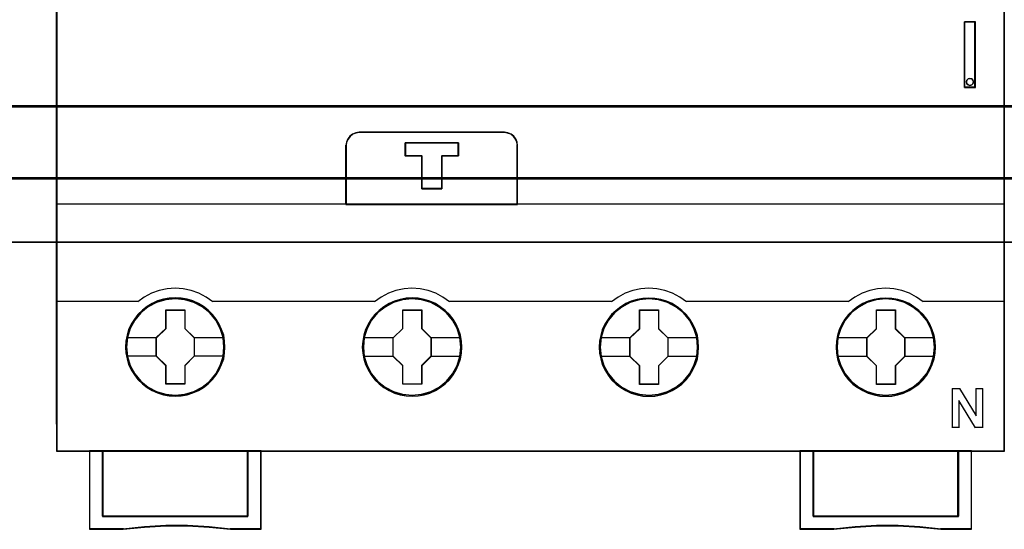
# Model space of a CAD drawing. Header units: millimetres. Extents: x 18084 to 47233, y 38174 to 56392.
# Tile 158 of 253: x 25184 to 25259, y 50907 to 50946. Entities that reach past the tile are written whole.
import ezdxf

# ---------------------------------------------------------------- set-up
doc = ezdxf.new("R2010")
doc.units = ezdxf.units.MM
doc.header["$LTSCALE"] = 100
for name, color, linetype in [('30', 7, 'Continuous'), ('45', 7, 'Continuous'), ('50', 7, 'Continuous')]:
    doc.layers.add(name, color=color, linetype=linetype)

msp = doc.modelspace()

# ---------------------------------------------------------------- linework, layer by layer
for p, q in [((25186.876, 50994.863), (25186.876, 50914.863)), ((25186.876, 50914.863), (25186.876, 50994.863))]:
    msp.add_line(p, q)
at = {"layer": '30', "color": 139}
for points in [[(25163.131, 50939.065), (25598.441, 50939.065), (25163.131, 50939.065)], [(25163.131, 50933.581), (25598.441, 50933.581), (25163.131, 50933.581)]]:
    msp.add_lwpolyline(points, close=True, dxfattribs=at)
at = {"layer": '30', "color": 7}
msp.add_lwpolyline([(25598.441, 50939.065), (25163.131, 50939.065), (25163.131, 50938.879), (25163.131, 50936.676), (25163.131, 50933.512), (25163.315, 50933.512), (25598.257, 50933.512), (25598.441, 50933.512), (25598.441, 50936.676), (25598.441, 50938.879), (25598.441, 50939.065)], close=True, dxfattribs=at)
msp.add_lwpolyline([(25598.441, 50939.065), (25163.131, 50939.065), (25163.131, 50938.879), (25163.131, 50936.676), (25163.131, 50933.512), (25163.315, 50933.512), (25598.257, 50933.512), (25598.441, 50933.512), (25598.441, 50936.676), (25598.441, 50938.879), (25598.441, 50939.065)], close=True, dxfattribs=at)
msp.add_lwpolyline([(25598.441, 50939.065), (25163.131, 50939.065), (25163.131, 50938.879), (25163.131, 50936.676), (25163.131, 50933.512), (25163.315, 50933.512), (25598.257, 50933.512), (25598.441, 50933.512), (25598.441, 50936.676), (25598.441, 50938.879), (25598.441, 50939.065)], close=True, dxfattribs=at)
at = {"layer": '30', "color": 59}
for points in [[(25598.441, 50939.065), (25163.131, 50939.065), (25163.131, 50938.879), (25163.131, 50936.676), (25163.131, 50933.512), (25163.315, 50933.512), (25598.257, 50933.512), (25598.441, 50933.512), (25598.441, 50936.676), (25598.441, 50938.879), (25598.441, 50939.065)], [(25598.406, 50939.031), (25163.163, 50939.031), (25163.163, 50938.847), (25163.163, 50936.671), (25163.163, 50933.546), (25163.347, 50933.546), (25598.222, 50933.546), (25598.406, 50933.546), (25598.406, 50936.671), (25598.406, 50938.847), (25598.406, 50939.031)]]:
    msp.add_lwpolyline(points, close=True, dxfattribs=at)
at = {"layer": '30', "color": 7}
msp.add_lwpolyline([(25163.131, 50938.996), (25598.441, 50938.996)], dxfattribs=at)
msp.add_lwpolyline([(25163.131, 50938.996), (25598.441, 50938.996)], dxfattribs=at)
msp.add_lwpolyline([(25163.131, 50938.996), (25598.441, 50938.996)], dxfattribs=at)
at = {"layer": '30', "color": 59}
msp.add_lwpolyline([(25163.131, 50938.996), (25598.441, 50938.996)], dxfattribs=at)
at = {"layer": '45', "color": 7}
for points in [[(25258.952, 50994.863), (25186.876, 50994.863), (25186.876, 50912.795), (25258.952, 50912.795), (25258.952, 50994.863)], [(25255.911, 50940.466), (25256.753, 50940.466), (25256.753, 50945.452), (25255.911, 50945.452), (25255.911, 50940.466)], [(25256.092, 50941.013), (25256.183, 50941.115), (25256.329, 50941.151), (25256.463, 50941.115), (25256.56, 50941.013), (25256.597, 50940.881), (25256.56, 50940.742), (25256.463, 50940.652), (25256.329, 50940.61), (25256.183, 50940.652), (25256.092, 50940.742), (25256.055, 50940.881), (25256.092, 50941.013)], [(25208.88, 50931.568), (25221.935, 50931.568), (25221.935, 50936.059), (25221.907, 50936.309), (25221.801, 50936.558), (25221.644, 50936.752), (25221.438, 50936.919), (25221.197, 50937.013), (25220.935, 50937.052), (25209.886, 50937.052), (25209.623, 50937.013), (25209.383, 50936.919), (25209.176, 50936.752), (25209.019, 50936.558), (25208.913, 50936.309), (25208.88, 50936.059), (25208.88, 50931.568)], [(25208.902, 50931.59), (25221.913, 50931.59), (25221.913, 50936.047), (25221.885, 50936.295), (25221.779, 50936.542), (25221.623, 50936.735), (25221.417, 50936.9), (25221.177, 50936.993), (25220.916, 50937.032), (25209.904, 50937.032), (25209.643, 50936.993), (25209.403, 50936.9), (25209.197, 50936.735), (25209.041, 50936.542), (25208.935, 50936.295), (25208.902, 50936.047), (25208.902, 50931.59)], [(25216.174, 50935.262), (25216.174, 50932.749), (25214.647, 50932.749), (25214.647, 50935.262), (25213.379, 50935.262), (25213.379, 50936.26), (25217.436, 50936.26), (25217.436, 50935.262), (25216.174, 50935.262)], [(25214.647, 50935.262), (25214.647, 50932.749), (25216.174, 50932.749), (25216.174, 50935.262), (25217.436, 50935.262), (25217.436, 50936.26), (25213.379, 50936.26), (25213.379, 50935.262), (25214.647, 50935.262)], [(25214.655, 50935.253), (25214.655, 50932.771), (25216.165, 50932.771), (25216.165, 50935.253), (25217.413, 50935.253), (25217.413, 50936.238), (25213.401, 50936.238), (25213.401, 50935.253), (25214.655, 50935.253)], [(25199.68, 50920.722), (25199.658, 50921.171), (25199.585, 50921.619), (25199.428, 50922.051), (25199.249, 50922.466), (25199.013, 50922.853), (25198.733, 50923.202), (25198.408, 50923.523), (25198.044, 50923.8), (25197.669, 50924.043), (25197.243, 50924.226), (25196.812, 50924.353), (25196.358, 50924.436), (25195.904, 50924.458), (25195.451, 50924.436), (25195.008, 50924.353), (25194.56, 50924.226), (25194.145, 50924.043), (25193.759, 50923.8), (25193.4, 50923.523), (25193.064, 50923.202), (25192.801, 50922.853), (25192.554, 50922.466), (25192.358, 50922.051), (25192.241, 50921.619), (25192.151, 50921.171), (25192.118, 50920.722), (25192.151, 50920.274), (25192.241, 50919.837), (25192.358, 50919.405), (25192.554, 50918.996), (25192.801, 50918.603), (25193.064, 50918.243), (25193.4, 50917.927), (25193.759, 50917.645), (25194.145, 50917.418), (25194.56, 50917.236), (25195.008, 50917.097), (25195.451, 50917.009), (25195.904, 50916.986), (25196.358, 50917.009), (25196.812, 50917.097), (25197.243, 50917.236), (25197.669, 50917.418), (25198.044, 50917.645), (25198.408, 50917.927), (25198.733, 50918.243), (25199.013, 50918.603), (25199.249, 50918.996), (25199.428, 50919.405), (25199.585, 50919.837), (25199.658, 50920.274), (25199.68, 50920.722)], [(25199.68, 50920.722), (25199.658, 50921.171), (25199.585, 50921.619), (25199.428, 50922.051), (25199.249, 50922.466), (25199.013, 50922.853), (25198.733, 50923.202), (25198.408, 50923.523), (25198.044, 50923.8), (25197.669, 50924.043), (25197.243, 50924.226), (25196.812, 50924.353), (25196.358, 50924.436), (25195.904, 50924.458), (25195.451, 50924.436), (25195.008, 50924.353), (25194.56, 50924.226), (25194.145, 50924.043), (25193.759, 50923.8), (25193.4, 50923.523), (25193.064, 50923.202), (25192.801, 50922.853), (25192.554, 50922.466), (25192.358, 50922.051), (25192.241, 50921.619), (25192.151, 50921.171), (25192.118, 50920.722), (25192.151, 50920.274), (25192.241, 50919.837), (25192.358, 50919.405), (25192.554, 50918.996), (25192.801, 50918.603), (25193.064, 50918.243), (25193.4, 50917.927), (25193.759, 50917.645), (25194.145, 50917.418), (25194.56, 50917.236), (25195.008, 50917.097), (25195.451, 50917.009), (25195.904, 50916.986), (25196.358, 50917.009), (25196.812, 50917.097), (25197.243, 50917.236), (25197.669, 50917.418), (25198.044, 50917.645), (25198.408, 50917.927), (25198.733, 50918.243), (25199.013, 50918.603), (25199.249, 50918.996), (25199.428, 50919.405), (25199.585, 50919.837), (25199.658, 50920.274), (25199.68, 50920.722)], [(25199.66, 50920.722), (25199.638, 50921.168), (25199.565, 50921.614), (25199.409, 50922.043), (25199.231, 50922.455), (25198.997, 50922.84), (25198.718, 50923.187), (25198.395, 50923.506), (25198.033, 50923.781), (25197.66, 50924.023), (25197.236, 50924.205), (25196.807, 50924.331), (25196.356, 50924.414), (25195.904, 50924.436), (25195.453, 50924.414), (25195.013, 50924.331), (25194.567, 50924.205), (25194.155, 50924.023), (25193.77, 50923.781), (25193.413, 50923.506), (25193.079, 50923.187), (25192.817, 50922.84), (25192.572, 50922.455), (25192.377, 50922.043), (25192.26, 50921.614), (25192.171, 50921.168), (25192.137, 50920.722), (25192.171, 50920.277), (25192.26, 50919.842), (25192.377, 50919.413), (25192.572, 50919.006), (25192.817, 50918.615), (25193.079, 50918.258), (25193.413, 50917.944), (25193.77, 50917.663), (25194.155, 50917.438), (25194.567, 50917.256), (25195.013, 50917.119), (25195.453, 50917.031), (25195.904, 50917.009), (25196.356, 50917.031), (25196.807, 50917.119), (25197.236, 50917.256), (25197.66, 50917.438), (25198.033, 50917.663), (25198.395, 50917.944), (25198.718, 50918.258), (25198.997, 50918.615), (25199.231, 50919.006), (25199.409, 50919.413), (25199.565, 50919.842), (25199.638, 50920.277), (25199.66, 50920.722)], [(25217.692, 50920.718), (25217.664, 50921.166), (25217.596, 50921.614), (25217.439, 50922.046), (25217.26, 50922.455), (25217.025, 50922.848), (25216.745, 50923.197), (25216.414, 50923.512), (25216.05, 50923.789), (25215.68, 50924.033), (25215.248, 50924.215), (25214.823, 50924.348), (25214.363, 50924.431), (25213.909, 50924.453), (25213.455, 50924.431), (25213.013, 50924.348), (25212.564, 50924.215), (25212.155, 50924.033), (25211.763, 50923.789), (25211.404, 50923.512), (25211.074, 50923.197), (25210.81, 50922.848), (25210.564, 50922.455), (25210.368, 50922.046), (25210.244, 50921.614), (25210.155, 50921.166), (25210.127, 50920.718), (25210.155, 50920.269), (25210.244, 50919.832), (25210.368, 50919.401), (25210.564, 50918.985), (25210.81, 50918.598), (25211.074, 50918.238), (25211.404, 50917.917), (25211.763, 50917.641), (25212.155, 50917.408), (25212.564, 50917.226), (25213.013, 50917.093), (25213.455, 50917.004), (25213.909, 50916.977), (25214.363, 50917.004), (25214.823, 50917.093), (25215.248, 50917.226), (25215.68, 50917.408), (25216.05, 50917.641), (25216.414, 50917.917), (25216.745, 50918.238), (25217.025, 50918.598), (25217.26, 50918.985), (25217.439, 50919.401), (25217.596, 50919.832), (25217.664, 50920.269), (25217.692, 50920.718)], [(25217.692, 50920.718), (25217.664, 50921.166), (25217.596, 50921.614), (25217.439, 50922.046), (25217.26, 50922.455), (25217.025, 50922.848), (25216.745, 50923.197), (25216.414, 50923.512), (25216.05, 50923.789), (25215.68, 50924.033), (25215.248, 50924.215), (25214.823, 50924.348), (25214.363, 50924.431), (25213.909, 50924.453), (25213.455, 50924.431), (25213.013, 50924.348), (25212.564, 50924.215), (25212.155, 50924.033), (25211.763, 50923.789), (25211.404, 50923.512), (25211.074, 50923.197), (25210.81, 50922.848), (25210.564, 50922.455), (25210.368, 50922.046), (25210.244, 50921.614), (25210.155, 50921.166), (25210.127, 50920.718), (25210.155, 50920.269), (25210.244, 50919.832), (25210.368, 50919.401), (25210.564, 50918.985), (25210.81, 50918.598), (25211.074, 50918.238), (25211.404, 50917.917), (25211.763, 50917.641), (25212.155, 50917.408), (25212.564, 50917.226), (25213.013, 50917.093), (25213.455, 50917.004), (25213.909, 50916.977), (25214.363, 50917.004), (25214.823, 50917.093), (25215.248, 50917.226), (25215.68, 50917.408), (25216.05, 50917.641), (25216.414, 50917.917), (25216.745, 50918.238), (25217.025, 50918.598), (25217.26, 50918.985), (25217.439, 50919.401), (25217.596, 50919.832), (25217.664, 50920.269), (25217.692, 50920.718)], [(25217.669, 50920.716), (25217.641, 50921.162), (25217.575, 50921.608), (25217.419, 50922.037), (25217.24, 50922.444), (25217.006, 50922.835), (25216.728, 50923.182), (25216.399, 50923.495), (25216.037, 50923.771), (25215.669, 50924.013), (25215.241, 50924.194), (25214.817, 50924.326), (25214.36, 50924.409), (25213.909, 50924.431), (25213.458, 50924.409), (25213.018, 50924.326), (25212.572, 50924.194), (25212.166, 50924.013), (25211.776, 50923.771), (25211.419, 50923.495), (25211.091, 50923.182), (25210.829, 50922.835), (25210.584, 50922.444), (25210.389, 50922.037), (25210.266, 50921.608), (25210.177, 50921.162), (25210.149, 50920.716), (25210.177, 50920.271), (25210.266, 50919.836), (25210.389, 50919.407), (25210.584, 50918.994), (25210.829, 50918.609), (25211.091, 50918.251), (25211.419, 50917.932), (25211.776, 50917.657), (25212.166, 50917.426), (25212.572, 50917.244), (25213.018, 50917.112), (25213.458, 50917.024), (25213.909, 50916.996), (25214.36, 50917.024), (25214.817, 50917.112), (25215.241, 50917.244), (25215.669, 50917.426), (25216.037, 50917.657), (25216.399, 50917.932), (25216.728, 50918.251), (25217.006, 50918.609), (25217.24, 50918.994), (25217.419, 50919.407), (25217.575, 50919.836), (25217.641, 50920.271), (25217.669, 50920.716)], [(25235.696, 50920.711), (25235.673, 50921.159), (25235.601, 50921.607), (25235.449, 50922.039), (25235.27, 50922.454), (25235.035, 50922.841), (25234.755, 50923.19), (25234.424, 50923.511), (25234.06, 50923.787), (25233.69, 50924.031), (25233.259, 50924.213), (25232.827, 50924.341), (25232.374, 50924.424), (25231.92, 50924.446), (25231.466, 50924.424), (25231.024, 50924.341), (25230.575, 50924.213), (25230.161, 50924.031), (25229.774, 50923.787), (25229.416, 50923.511), (25229.08, 50923.19), (25228.816, 50922.841), (25228.575, 50922.454), (25228.374, 50922.039), (25228.256, 50921.607), (25228.166, 50921.159), (25228.138, 50920.711), (25228.166, 50920.263), (25228.256, 50919.826), (25228.374, 50919.394), (25228.575, 50918.985), (25228.816, 50918.592), (25229.08, 50918.232), (25229.416, 50917.912), (25229.774, 50917.635), (25230.161, 50917.408), (25230.575, 50917.226), (25231.024, 50917.087), (25231.466, 50916.999), (25231.92, 50916.977), (25232.374, 50916.999), (25232.827, 50917.087), (25233.259, 50917.226), (25233.69, 50917.408), (25234.06, 50917.635), (25234.424, 50917.912), (25234.755, 50918.232), (25235.035, 50918.592), (25235.27, 50918.985), (25235.449, 50919.394), (25235.601, 50919.826), (25235.673, 50920.263), (25235.696, 50920.711)], [(25235.696, 50920.711), (25235.673, 50921.159), (25235.601, 50921.607), (25235.449, 50922.039), (25235.27, 50922.454), (25235.035, 50922.841), (25234.755, 50923.19), (25234.424, 50923.511), (25234.06, 50923.787), (25233.69, 50924.031), (25233.259, 50924.213), (25232.827, 50924.341), (25232.374, 50924.424), (25231.92, 50924.446), (25231.466, 50924.424), (25231.024, 50924.341), (25230.575, 50924.213), (25230.161, 50924.031), (25229.774, 50923.787), (25229.416, 50923.511), (25229.08, 50923.19), (25228.816, 50922.841), (25228.575, 50922.454), (25228.374, 50922.039), (25228.256, 50921.607), (25228.166, 50921.159), (25228.138, 50920.711), (25228.166, 50920.263), (25228.256, 50919.826), (25228.374, 50919.394), (25228.575, 50918.985), (25228.816, 50918.592), (25229.08, 50918.232), (25229.416, 50917.912), (25229.774, 50917.635), (25230.161, 50917.408), (25230.575, 50917.226), (25231.024, 50917.087), (25231.466, 50916.999), (25231.92, 50916.977), (25232.374, 50916.999), (25232.827, 50917.087), (25233.259, 50917.226), (25233.69, 50917.408), (25234.06, 50917.635), (25234.424, 50917.912), (25234.755, 50918.232), (25235.035, 50918.592), (25235.27, 50918.985), (25235.449, 50919.394), (25235.601, 50919.826), (25235.673, 50920.263), (25235.696, 50920.711)], [(25235.673, 50920.711), (25235.651, 50921.157), (25235.579, 50921.603), (25235.428, 50922.032), (25235.25, 50922.445), (25235.016, 50922.83), (25234.738, 50923.177), (25234.409, 50923.496), (25234.047, 50923.771), (25233.679, 50924.013), (25233.25, 50924.195), (25232.821, 50924.321), (25232.37, 50924.404), (25231.919, 50924.426), (25231.467, 50924.404), (25231.027, 50924.321), (25230.582, 50924.195), (25230.169, 50924.013), (25229.785, 50923.771), (25229.428, 50923.496), (25229.094, 50923.177), (25228.832, 50922.83), (25228.593, 50922.445), (25228.392, 50922.032), (25228.275, 50921.603), (25228.186, 50921.157), (25228.158, 50920.711), (25228.186, 50920.265), (25228.275, 50919.831), (25228.392, 50919.401), (25228.593, 50918.994), (25228.832, 50918.603), (25229.094, 50918.246), (25229.428, 50917.926), (25229.785, 50917.651), (25230.169, 50917.426), (25230.582, 50917.244), (25231.027, 50917.106), (25231.467, 50917.018), (25231.919, 50916.996), (25232.37, 50917.018), (25232.821, 50917.106), (25233.25, 50917.244), (25233.679, 50917.426), (25234.047, 50917.651), (25234.409, 50917.926), (25234.738, 50918.246), (25235.016, 50918.603), (25235.25, 50918.994), (25235.428, 50919.401), (25235.579, 50919.831), (25235.651, 50920.265), (25235.673, 50920.711)], [(25253.708, 50920.711), (25253.685, 50921.159), (25253.612, 50921.607), (25253.455, 50922.039), (25253.276, 50922.454), (25253.046, 50922.841), (25252.766, 50923.19), (25252.435, 50923.511), (25252.071, 50923.787), (25251.701, 50924.031), (25251.27, 50924.213), (25250.838, 50924.341), (25250.384, 50924.424), (25249.93, 50924.446), (25249.476, 50924.424), (25249.034, 50924.341), (25248.585, 50924.213), (25248.171, 50924.031), (25247.784, 50923.787), (25247.425, 50923.511), (25247.089, 50923.19), (25246.826, 50922.841), (25246.579, 50922.454), (25246.383, 50922.039), (25246.265, 50921.607), (25246.176, 50921.159), (25246.148, 50920.711), (25246.176, 50920.263), (25246.265, 50919.826), (25246.383, 50919.394), (25246.579, 50918.985), (25246.826, 50918.592), (25247.089, 50918.232), (25247.425, 50917.912), (25247.784, 50917.635), (25248.171, 50917.408), (25248.585, 50917.226), (25249.034, 50917.087), (25249.476, 50916.999), (25249.93, 50916.977), (25250.384, 50916.999), (25250.838, 50917.087), (25251.27, 50917.226), (25251.701, 50917.408), (25252.071, 50917.635), (25252.435, 50917.912), (25252.766, 50918.232), (25253.046, 50918.592), (25253.276, 50918.985), (25253.455, 50919.394), (25253.612, 50919.826), (25253.685, 50920.263), (25253.708, 50920.711)], [(25253.708, 50920.711), (25253.685, 50921.159), (25253.612, 50921.607), (25253.455, 50922.039), (25253.276, 50922.454), (25253.046, 50922.841), (25252.766, 50923.19), (25252.435, 50923.511), (25252.071, 50923.787), (25251.701, 50924.031), (25251.27, 50924.213), (25250.838, 50924.341), (25250.384, 50924.424), (25249.93, 50924.446), (25249.476, 50924.424), (25249.034, 50924.341), (25248.585, 50924.213), (25248.171, 50924.031), (25247.784, 50923.787), (25247.425, 50923.511), (25247.089, 50923.19), (25246.826, 50922.841), (25246.579, 50922.454), (25246.383, 50922.039), (25246.265, 50921.607), (25246.176, 50921.159), (25246.148, 50920.711), (25246.176, 50920.263), (25246.265, 50919.826), (25246.383, 50919.394), (25246.579, 50918.985), (25246.826, 50918.592), (25247.089, 50918.232), (25247.425, 50917.912), (25247.784, 50917.635), (25248.171, 50917.408), (25248.585, 50917.226), (25249.034, 50917.087), (25249.476, 50916.999), (25249.93, 50916.977), (25250.384, 50916.999), (25250.838, 50917.087), (25251.27, 50917.226), (25251.701, 50917.408), (25252.071, 50917.635), (25252.435, 50917.912), (25252.766, 50918.232), (25253.046, 50918.592), (25253.276, 50918.985), (25253.455, 50919.394), (25253.612, 50919.826), (25253.685, 50920.263), (25253.708, 50920.711)], [(25253.685, 50920.711), (25253.663, 50921.157), (25253.59, 50921.603), (25253.434, 50922.032), (25253.256, 50922.445), (25253.028, 50922.83), (25252.749, 50923.177), (25252.421, 50923.496), (25252.058, 50923.771), (25251.691, 50924.013), (25251.262, 50924.195), (25250.833, 50924.321), (25250.382, 50924.404), (25249.93, 50924.426), (25249.479, 50924.404), (25249.039, 50924.321), (25248.593, 50924.195), (25248.181, 50924.013), (25247.797, 50923.771), (25247.44, 50923.496), (25247.106, 50923.177), (25246.844, 50922.83), (25246.599, 50922.445), (25246.404, 50922.032), (25246.287, 50921.603), (25246.198, 50921.157), (25246.17, 50920.711), (25246.198, 50920.265), (25246.287, 50919.831), (25246.404, 50919.401), (25246.599, 50918.994), (25246.844, 50918.603), (25247.106, 50918.246), (25247.44, 50917.926), (25247.797, 50917.651), (25248.181, 50917.426), (25248.593, 50917.244), (25249.039, 50917.106), (25249.479, 50917.018), (25249.93, 50916.996), (25250.382, 50917.018), (25250.833, 50917.106), (25251.262, 50917.244), (25251.691, 50917.426), (25252.058, 50917.651), (25252.421, 50917.926), (25252.749, 50918.246), (25253.028, 50918.603), (25253.256, 50918.994), (25253.434, 50919.401), (25253.59, 50919.831), (25253.663, 50920.265), (25253.685, 50920.711)], [(25195.191, 50923.56), (25196.634, 50923.56), (25196.634, 50922.141), (25197.352, 50921.437), (25197.352, 50920.018), (25196.634, 50919.303), (25196.634, 50917.895), (25195.191, 50917.895), (25195.191, 50919.303), (25194.455, 50920.018), (25194.455, 50921.437), (25195.191, 50922.141), (25195.191, 50923.56)], [(25195.191, 50923.56), (25196.634, 50923.56), (25196.634, 50923.56), (25196.634, 50922.141), (25196.634, 50922.141), (25197.352, 50921.437), (25197.352, 50921.437), (25197.352, 50920.018), (25197.352, 50920.018), (25196.634, 50919.303), (25196.634, 50919.303), (25196.634, 50917.895), (25196.634, 50917.895), (25195.191, 50917.895), (25195.191, 50917.895), (25195.191, 50919.303), (25195.191, 50919.303), (25194.455, 50920.018), (25194.455, 50920.018), (25194.455, 50921.437), (25194.455, 50921.437), (25195.191, 50922.141), (25195.191, 50922.141), (25195.191, 50923.56), (25195.191, 50923.56)], [(25195.202, 50923.54), (25196.622, 50923.54), (25196.622, 50922.132), (25197.33, 50921.433), (25197.33, 50920.024), (25196.622, 50919.315), (25196.622, 50917.917), (25195.202, 50917.917), (25195.202, 50919.315), (25194.478, 50920.024), (25194.478, 50921.433), (25195.202, 50922.132), (25195.202, 50923.54)], [(25213.196, 50923.555), (25214.64, 50923.555), (25214.64, 50922.136), (25215.359, 50921.432), (25215.359, 50920.013), (25214.64, 50919.298), (25214.64, 50917.89), (25213.196, 50917.89), (25213.196, 50919.298), (25212.46, 50920.013), (25212.46, 50921.432), (25213.196, 50922.136), (25213.196, 50923.555)], [(25213.196, 50923.555), (25214.64, 50923.555), (25214.64, 50923.555), (25214.64, 50922.136), (25214.64, 50922.136), (25215.359, 50921.432), (25215.359, 50921.432), (25215.359, 50920.013), (25215.359, 50920.013), (25214.64, 50919.298), (25214.64, 50919.298), (25214.64, 50917.89), (25214.64, 50917.89), (25213.196, 50917.89), (25213.196, 50917.89), (25213.196, 50919.298), (25213.196, 50919.298), (25212.46, 50920.013), (25212.46, 50920.013), (25212.46, 50921.432), (25212.46, 50921.432), (25213.196, 50922.136), (25213.196, 50922.136), (25213.196, 50923.555), (25213.196, 50923.555)], [(25213.207, 50923.533), (25214.628, 50923.533), (25214.628, 50922.124), (25215.336, 50921.425), (25215.336, 50920.017), (25214.628, 50919.307), (25214.628, 50917.91), (25213.207, 50917.91), (25213.207, 50919.307), (25212.482, 50920.017), (25212.482, 50921.425), (25213.207, 50922.124), (25213.207, 50923.533)], [(25231.207, 50923.55), (25232.649, 50923.55), (25232.649, 50922.13), (25233.368, 50921.426), (25233.368, 50920.006), (25232.649, 50919.291), (25232.649, 50917.882), (25231.207, 50917.882), (25231.207, 50919.291), (25230.471, 50920.006), (25230.471, 50921.426), (25231.207, 50922.13), (25231.207, 50923.55)], [(25231.207, 50923.55), (25232.649, 50923.55), (25232.649, 50923.55), (25232.649, 50922.13), (25232.649, 50922.13), (25233.368, 50921.426), (25233.368, 50921.426), (25233.368, 50920.006), (25233.368, 50920.006), (25232.649, 50919.291), (25232.649, 50919.291), (25232.649, 50917.882), (25232.649, 50917.882), (25231.207, 50917.882), (25231.207, 50917.882), (25231.207, 50919.291), (25231.207, 50919.291), (25230.471, 50920.006), (25230.471, 50920.006), (25230.471, 50921.426), (25230.471, 50921.426), (25231.207, 50922.13), (25231.207, 50922.13), (25231.207, 50923.55), (25231.207, 50923.55)], [(25231.218, 50923.528), (25232.638, 50923.528), (25232.638, 50922.119), (25233.346, 50921.42), (25233.346, 50920.012), (25232.638, 50919.302), (25232.638, 50917.905), (25231.218, 50917.905), (25231.218, 50919.302), (25230.494, 50920.012), (25230.494, 50921.42), (25231.218, 50922.119), (25231.218, 50923.528)], [(25249.217, 50923.55), (25250.661, 50923.55), (25250.661, 50922.13), (25251.38, 50921.426), (25251.38, 50920.006), (25250.661, 50919.291), (25250.661, 50917.882), (25249.217, 50917.882), (25249.217, 50919.291), (25248.48, 50920.006), (25248.48, 50921.426), (25249.217, 50922.13), (25249.217, 50923.55)], [(25249.217, 50923.55), (25250.661, 50923.55), (25250.661, 50923.55), (25250.661, 50922.13), (25250.661, 50922.13), (25251.38, 50921.426), (25251.38, 50921.426), (25251.38, 50920.006), (25251.38, 50920.006), (25250.661, 50919.291), (25250.661, 50919.291), (25250.661, 50917.882), (25250.661, 50917.882), (25249.217, 50917.882), (25249.217, 50917.882), (25249.217, 50919.291), (25249.217, 50919.291), (25248.48, 50920.006), (25248.48, 50920.006), (25248.48, 50921.426), (25248.48, 50921.426), (25249.217, 50922.13), (25249.217, 50922.13), (25249.217, 50923.55), (25249.217, 50923.55)], [(25249.228, 50923.528), (25250.649, 50923.528), (25250.649, 50922.119), (25251.357, 50921.42), (25251.357, 50920.012), (25250.649, 50919.302), (25250.649, 50917.905), (25249.228, 50917.905), (25249.228, 50919.302), (25248.503, 50920.012), (25248.503, 50921.42), (25249.228, 50922.119), (25249.228, 50923.528)], [(25201.425, 50907.854), (25190.376, 50907.854), (25190.376, 50912.842), (25189.37, 50912.842), (25189.37, 50906.862), (25191.935, 50906.862), (25193.561, 50907.034), (25195.193, 50907.117), (25196.836, 50907.117), (25198.474, 50907.034), (25200.106, 50906.862), (25202.425, 50906.862), (25202.425, 50912.842), (25201.425, 50912.842), (25201.425, 50907.854)], [(25201.429, 50912.842), (25190.374, 50912.842), (25190.374, 50907.845), (25201.429, 50907.845), (25201.429, 50912.842)], [(25255.452, 50907.854), (25244.403, 50907.854), (25244.403, 50912.842), (25243.402, 50912.842), (25243.402, 50906.862), (25245.962, 50906.862), (25247.594, 50907.034), (25249.22, 50907.117), (25250.863, 50907.117), (25252.506, 50907.034), (25254.127, 50906.862), (25256.458, 50906.862), (25256.458, 50912.842), (25255.452, 50912.842), (25255.452, 50907.854)], [(25244.399, 50912.842), (25244.399, 50907.845), (25255.457, 50907.845), (25255.457, 50912.842), (25249.925, 50912.842), (25244.399, 50912.842)]]:
    msp.add_lwpolyline(points, close=True, dxfattribs=at)
at = {"layer": '45', "color": 139}
for points in [[(25258.952, 50994.863), (25186.876, 50994.863), (25186.876, 50912.795), (25258.952, 50912.795), (25258.952, 50994.863)], [(25256.597, 50940.881), (25256.56, 50941.013), (25256.463, 50941.115), (25256.329, 50941.151), (25256.183, 50941.115), (25256.092, 50941.013), (25256.055, 50940.881), (25256.092, 50940.742), (25256.183, 50940.652), (25256.329, 50940.61), (25256.463, 50940.652), (25256.56, 50940.742), (25256.597, 50940.881)], [(25199.608, 50920.728), (25199.535, 50921.447), (25199.328, 50922.128), (25198.98, 50922.764), (25198.521, 50923.318), (25197.96, 50923.772), (25197.316, 50924.109), (25196.621, 50924.32), (25195.898, 50924.386), (25195.176, 50924.32), (25194.486, 50924.109), (25193.842, 50923.772), (25193.276, 50923.318), (25192.817, 50922.764), (25192.475, 50922.128), (25192.262, 50921.447), (25192.195, 50920.728), (25192.262, 50920.014), (25192.475, 50919.322), (25192.817, 50918.696), (25193.276, 50918.137), (25193.842, 50917.683), (25194.486, 50917.346), (25195.176, 50917.135), (25195.898, 50917.063), (25196.621, 50917.135), (25197.316, 50917.346), (25197.96, 50917.683), (25198.521, 50918.137), (25198.98, 50918.696), (25199.328, 50919.322), (25199.535, 50920.014), (25199.608, 50920.728)], [(25199.608, 50920.722), (25199.535, 50921.442), (25199.328, 50922.123), (25198.986, 50922.759), (25198.521, 50923.318), (25197.96, 50923.772), (25197.322, 50924.11), (25196.621, 50924.32), (25195.898, 50924.386), (25195.181, 50924.32), (25194.481, 50924.11), (25193.842, 50923.772), (25193.282, 50923.318), (25192.817, 50922.759), (25192.475, 50922.123), (25192.267, 50921.442), (25192.195, 50920.722), (25192.267, 50920.008), (25192.475, 50919.322), (25192.817, 50918.691), (25193.282, 50918.138), (25193.842, 50917.684), (25194.481, 50917.341), (25195.181, 50917.13), (25195.898, 50917.058), (25196.621, 50917.13), (25197.322, 50917.341), (25197.96, 50917.684), (25198.521, 50918.138), (25198.986, 50918.691), (25199.328, 50919.322), (25199.535, 50920.008), (25199.608, 50920.722)], [(25217.62, 50920.717), (25217.547, 50921.437), (25217.339, 50922.123), (25216.997, 50922.76), (25216.532, 50923.313), (25215.972, 50923.767), (25215.333, 50924.105), (25214.632, 50924.315), (25213.909, 50924.381), (25213.186, 50924.315), (25212.491, 50924.105), (25211.852, 50923.767), (25211.292, 50923.313), (25210.827, 50922.76), (25210.479, 50922.123), (25210.272, 50921.437), (25210.199, 50920.717), (25210.272, 50920.009), (25210.479, 50919.317), (25210.827, 50918.686), (25211.292, 50918.132), (25211.852, 50917.678), (25212.491, 50917.341), (25213.186, 50917.13), (25213.909, 50917.058), (25214.632, 50917.13), (25215.333, 50917.341), (25215.972, 50917.678), (25216.532, 50918.132), (25216.997, 50918.686), (25217.339, 50919.317), (25217.547, 50920.009), (25217.62, 50920.717)], [(25217.62, 50920.722), (25217.541, 50921.442), (25217.334, 50922.123), (25216.992, 50922.759), (25216.532, 50923.318), (25215.972, 50923.772), (25215.327, 50924.11), (25214.626, 50924.32), (25213.909, 50924.386), (25213.186, 50924.32), (25212.491, 50924.11), (25211.852, 50923.772), (25211.286, 50923.318), (25210.826, 50922.759), (25210.484, 50922.123), (25210.271, 50921.442), (25210.204, 50920.722), (25210.271, 50920.008), (25210.484, 50919.322), (25210.826, 50918.691), (25211.286, 50918.138), (25211.852, 50917.684), (25212.491, 50917.341), (25213.186, 50917.13), (25213.909, 50917.058), (25214.626, 50917.13), (25215.327, 50917.341), (25215.972, 50917.684), (25216.532, 50918.138), (25216.992, 50918.691), (25217.334, 50919.322), (25217.541, 50920.008), (25217.62, 50920.722)], [(25235.629, 50920.717), (25235.556, 50921.437), (25235.349, 50922.123), (25235.001, 50922.76), (25234.536, 50923.313), (25233.982, 50923.767), (25233.337, 50924.105), (25232.642, 50924.315), (25231.92, 50924.381), (25231.197, 50924.315), (25230.496, 50924.105), (25229.863, 50923.767), (25229.297, 50923.313), (25228.832, 50922.76), (25228.491, 50922.123), (25228.283, 50921.437), (25228.21, 50920.717), (25228.283, 50920.009), (25228.491, 50919.317), (25228.832, 50918.686), (25229.297, 50918.132), (25229.863, 50917.678), (25230.496, 50917.341), (25231.197, 50917.13), (25231.92, 50917.058), (25232.642, 50917.13), (25233.337, 50917.341), (25233.982, 50917.678), (25234.536, 50918.132), (25235.001, 50918.686), (25235.349, 50919.317), (25235.556, 50920.009), (25235.629, 50920.717)], [(25235.624, 50920.722), (25235.551, 50921.442), (25235.344, 50922.123), (25235.002, 50922.759), (25234.542, 50923.318), (25233.976, 50923.772), (25233.337, 50924.11), (25232.637, 50924.32), (25231.914, 50924.386), (25231.191, 50924.32), (25230.502, 50924.11), (25229.857, 50923.772), (25229.297, 50923.318), (25228.837, 50922.759), (25228.496, 50922.123), (25228.283, 50921.442), (25228.215, 50920.722), (25228.283, 50920.008), (25228.496, 50919.322), (25228.837, 50918.691), (25229.297, 50918.138), (25229.857, 50917.684), (25230.502, 50917.341), (25231.191, 50917.13), (25231.914, 50917.058), (25232.637, 50917.13), (25233.337, 50917.341), (25233.976, 50917.684), (25234.542, 50918.138), (25235.002, 50918.691), (25235.344, 50919.322), (25235.551, 50920.008), (25235.624, 50920.722)], [(25253.635, 50920.722), (25253.563, 50921.442), (25253.355, 50922.123), (25253.013, 50922.759), (25252.554, 50923.318), (25251.988, 50923.772), (25251.343, 50924.11), (25250.648, 50924.32), (25249.925, 50924.386), (25249.202, 50924.32), (25248.512, 50924.11), (25247.868, 50923.772), (25247.307, 50923.318), (25246.847, 50922.759), (25246.506, 50922.123), (25246.287, 50921.442), (25246.22, 50920.722), (25246.287, 50920.008), (25246.506, 50919.322), (25246.847, 50918.691), (25247.307, 50918.138), (25247.868, 50917.684), (25248.512, 50917.341), (25249.202, 50917.13), (25249.925, 50917.058), (25250.648, 50917.13), (25251.343, 50917.341), (25251.988, 50917.684), (25252.554, 50918.138), (25253.013, 50918.691), (25253.355, 50919.322), (25253.563, 50920.008), (25253.635, 50920.722)], [(25253.635, 50920.717), (25253.563, 50921.437), (25253.355, 50922.123), (25253.013, 50922.76), (25252.548, 50923.313), (25251.993, 50923.767), (25251.349, 50924.105), (25250.648, 50924.315), (25249.93, 50924.381), (25249.207, 50924.315), (25248.507, 50924.105), (25247.873, 50923.767), (25247.307, 50923.313), (25246.842, 50922.76), (25246.5, 50922.123), (25246.293, 50921.437), (25246.22, 50920.717), (25246.293, 50920.009), (25246.5, 50919.317), (25246.842, 50918.686), (25247.307, 50918.132), (25247.873, 50917.678), (25248.507, 50917.341), (25249.207, 50917.13), (25249.93, 50917.058), (25250.648, 50917.13), (25251.349, 50917.341), (25251.993, 50917.678), (25252.548, 50918.132), (25253.013, 50918.686), (25253.355, 50919.317), (25253.563, 50920.009), (25253.635, 50920.717)]]:
    msp.add_lwpolyline(points, close=True, dxfattribs=at)
at = {"layer": '45', "color": 59}
for points in [[(25258.93, 50994.84), (25186.898, 50994.84), (25186.898, 50912.818), (25258.93, 50912.818), (25258.93, 50994.84)], [(25255.911, 50940.466), (25256.753, 50940.466), (25256.753, 50945.452), (25255.911, 50945.452), (25255.911, 50940.466)], [(25256.092, 50941.013), (25256.183, 50941.115), (25256.329, 50941.151), (25256.463, 50941.115), (25256.56, 50941.013), (25256.597, 50940.881), (25256.56, 50940.742), (25256.463, 50940.652), (25256.329, 50940.61), (25256.183, 50940.652), (25256.092, 50940.742), (25256.055, 50940.881), (25256.092, 50941.013)], [(25208.88, 50931.568), (25221.935, 50931.568), (25221.935, 50936.059), (25221.907, 50936.309), (25221.801, 50936.558), (25221.644, 50936.752), (25221.438, 50936.919), (25221.197, 50937.013), (25220.935, 50937.052), (25209.886, 50937.052), (25209.623, 50937.013), (25209.383, 50936.919), (25209.176, 50936.752), (25209.019, 50936.558), (25208.913, 50936.309), (25208.88, 50936.059), (25208.88, 50931.568)], [(25216.174, 50935.262), (25216.174, 50932.749), (25214.647, 50932.749), (25214.647, 50935.262), (25213.379, 50935.262), (25213.379, 50936.26), (25217.436, 50936.26), (25217.436, 50935.262), (25216.174, 50935.262)], [(25214.647, 50935.262), (25214.647, 50932.749), (25216.174, 50932.749), (25216.174, 50935.262), (25217.436, 50935.262), (25217.436, 50936.26), (25213.379, 50936.26), (25213.379, 50935.262), (25214.647, 50935.262)], [(25214.655, 50935.253), (25214.655, 50932.771), (25216.165, 50932.771), (25216.165, 50935.253), (25217.413, 50935.253), (25217.413, 50936.238), (25213.401, 50936.238), (25213.401, 50935.253), (25214.655, 50935.253)], [(25201.425, 50907.854), (25190.376, 50907.854), (25190.376, 50912.842), (25189.37, 50912.842), (25189.37, 50906.862), (25191.935, 50906.862), (25193.561, 50907.034), (25195.193, 50907.117), (25196.836, 50907.117), (25198.474, 50907.034), (25200.106, 50906.862), (25202.425, 50906.862), (25202.425, 50912.842), (25201.425, 50912.842), (25201.425, 50907.854)], [(25201.408, 50907.867), (25190.395, 50907.867), (25190.395, 50912.82), (25189.392, 50912.82), (25189.392, 50906.882), (25191.949, 50906.882), (25193.57, 50907.053), (25195.197, 50907.135), (25196.835, 50907.135), (25198.467, 50907.053), (25200.093, 50906.882), (25202.405, 50906.882), (25202.405, 50912.82), (25201.408, 50912.82), (25201.408, 50907.867)], [(25201.429, 50912.842), (25190.374, 50912.842), (25190.374, 50907.845), (25201.429, 50907.845), (25201.429, 50912.842)], [(25201.407, 50912.82), (25190.396, 50912.82), (25190.396, 50907.867), (25201.407, 50907.867), (25201.407, 50912.82)], [(25255.452, 50907.854), (25244.403, 50907.854), (25244.403, 50912.842), (25243.402, 50912.842), (25243.402, 50906.862), (25245.962, 50906.862), (25247.594, 50907.034), (25249.22, 50907.117), (25250.863, 50907.117), (25252.506, 50907.034), (25254.127, 50906.862), (25256.458, 50906.862), (25256.458, 50912.842), (25255.452, 50912.842), (25255.452, 50907.854)], [(25255.433, 50907.867), (25244.422, 50907.867), (25244.422, 50912.82), (25243.425, 50912.82), (25243.425, 50906.882), (25245.976, 50906.882), (25247.602, 50907.053), (25249.223, 50907.135), (25250.86, 50907.135), (25252.498, 50907.053), (25254.113, 50906.882), (25256.435, 50906.882), (25256.435, 50912.82), (25255.433, 50912.82), (25255.433, 50907.867)], [(25244.399, 50912.842), (25244.399, 50907.845), (25255.457, 50907.845), (25255.457, 50912.842), (25249.925, 50912.842), (25244.399, 50912.842)], [(25244.421, 50912.82), (25244.421, 50907.867), (25255.434, 50907.867), (25255.434, 50912.82), (25249.925, 50912.82), (25244.421, 50912.82)]]:
    msp.add_lwpolyline(points, close=True, dxfattribs=at)
at = {"layer": '45', "color": 139}
for points in [[(25255.911, 50940.466), (25255.911, 50945.452)], [(25255.911, 50945.452), (25256.753, 50945.452)], [(25256.706, 50940.466), (25256.706, 50945.452)], [(25255.911, 50940.511), (25256.753, 50940.511)], [(25209.928, 50937.052), (25209.654, 50937.011), (25209.404, 50936.914), (25209.188, 50936.741), (25209.025, 50936.54), (25208.915, 50936.281), (25208.88, 50936.022)], [(25209.881, 50937.052), (25220.939, 50937.052)], [(25221.935, 50936.022), (25221.906, 50936.281), (25221.795, 50936.54), (25221.632, 50936.741), (25221.416, 50936.914), (25221.165, 50937.011), (25220.891, 50937.052)], [(25208.88, 50931.568), (25208.88, 50936.069)], [(25213.379, 50936.26), (25217.436, 50936.26)], [(25213.379, 50936.26), (25213.379, 50935.23)], [(25217.389, 50936.26), (25217.389, 50935.23)], [(25221.888, 50931.568), (25221.888, 50936.069)], [(25213.379, 50935.275), (25214.678, 50935.275)], [(25214.633, 50935.275), (25214.633, 50932.749)], [(25216.141, 50935.275), (25217.436, 50935.275)], [(25216.141, 50935.275), (25216.141, 50932.749)], [(25214.633, 50932.796), (25216.189, 50932.796)], [(25186.876, 50931.612), (25258.952, 50931.612)], [(25198.751, 50924.158), (25198.245, 50924.515), (25197.701, 50924.809), (25197.122, 50925.022), (25196.516, 50925.149), (25195.893, 50925.195), (25195.286, 50925.149), (25194.68, 50925.022), (25194.102, 50924.809), (25193.551, 50924.515), (25193.052, 50924.158)], [(25216.76, 50924.158), (25216.255, 50924.515), (25215.71, 50924.809), (25215.132, 50925.022), (25214.526, 50925.149), (25213.902, 50925.195), (25213.296, 50925.149), (25212.684, 50925.022), (25212.106, 50924.809), (25211.561, 50924.515), (25211.056, 50924.158)], [(25234.772, 50924.158), (25234.266, 50924.515), (25233.722, 50924.809), (25233.132, 50925.022), (25232.532, 50925.149), (25231.914, 50925.195), (25231.302, 50925.149), (25230.696, 50925.022), (25230.117, 50924.809), (25229.573, 50924.515), (25229.068, 50924.158)], [(25252.776, 50924.158), (25252.276, 50924.515), (25251.726, 50924.809), (25251.142, 50925.022), (25250.541, 50925.149), (25249.924, 50925.195), (25249.311, 50925.149), (25248.705, 50925.022), (25248.127, 50924.809), (25247.582, 50924.515), (25247.077, 50924.158)], [(25186.876, 50924.205), (25193.099, 50924.205)], [(25198.704, 50924.205), (25204.927, 50924.205)], [(25204.88, 50924.205), (25211.103, 50924.205)], [(25216.715, 50924.205), (25229.112, 50924.205)], [(25234.724, 50924.205), (25240.948, 50924.205)], [(25240.901, 50924.205), (25247.124, 50924.205)], [(25252.731, 50924.205), (25258.952, 50924.205)], [(25254.97, 50917.582), (25255.573, 50917.582)], [(25254.97, 50917.582), (25254.97, 50914.572)], [(25255.526, 50917.582), (25256.813, 50915.503)], [(25256.768, 50917.582), (25257.315, 50917.582)], [(25256.768, 50917.582), (25256.768, 50915.503)], [(25257.27, 50917.582), (25257.27, 50914.572)], [(25255.471, 50916.664), (25255.471, 50914.572)], [(25256.753, 50914.572), (25255.471, 50916.664)], [(25254.97, 50914.619), (25255.516, 50914.619)], [(25256.706, 50914.619), (25257.315, 50914.619)], [(25189.37, 50912.842), (25189.37, 50906.862)], [(25190.374, 50912.842), (25190.374, 50907.845)], [(25201.384, 50907.845), (25201.384, 50912.842)], [(25202.38, 50912.842), (25202.38, 50906.862)], [(25243.402, 50912.842), (25243.402, 50906.862)], [(25249.949, 50912.842), (25243.402, 50912.842)], [(25244.399, 50912.842), (25244.399, 50907.845)], [(25255.409, 50907.845), (25255.409, 50912.842)], [(25256.411, 50912.842), (25256.411, 50906.862)], [(25190.374, 50907.892), (25201.429, 50907.892)], [(25244.399, 50907.892), (25255.457, 50907.892)], [(25191.973, 50906.907), (25189.37, 50906.907)], [(25200.115, 50906.862), (25198.479, 50907.063), (25196.838, 50907.16), (25195.192, 50907.16), (25193.556, 50907.063), (25191.926, 50906.862)], [(25202.425, 50906.907), (25200.07, 50906.907)], [(25245.999, 50906.907), (25243.402, 50906.907)], [(25254.135, 50906.862), (25252.511, 50907.063), (25250.865, 50907.16), (25249.218, 50907.16), (25247.589, 50907.063), (25245.954, 50906.862)], [(25256.458, 50906.907), (25254.09, 50906.907)]]:
    msp.add_lwpolyline(points, dxfattribs=at)
at = {"layer": '45', "color": 7}
for points in [[(25192.19, 50921.456), (25194.503, 50921.456)], [(25197.307, 50921.456), (25199.608, 50921.456)], [(25210.199, 50921.448), (25212.507, 50921.448)], [(25215.312, 50921.448), (25217.62, 50921.448)], [(25228.21, 50921.443), (25230.516, 50921.443)], [(25233.323, 50921.443), (25235.629, 50921.443)], [(25246.215, 50921.443), (25248.528, 50921.443)], [(25251.332, 50921.443), (25253.635, 50921.443)], [(25192.19, 50920.046), (25194.503, 50920.046)], [(25197.307, 50920.046), (25199.608, 50920.046)], [(25210.199, 50920.041), (25212.507, 50920.041)], [(25215.312, 50920.041), (25217.62, 50920.041)], [(25228.21, 50920.036), (25230.516, 50920.036)], [(25233.323, 50920.036), (25235.629, 50920.036)], [(25246.215, 50920.036), (25248.528, 50920.036)], [(25251.332, 50920.036), (25253.635, 50920.036)]]:
    msp.add_lwpolyline(points, dxfattribs=at)
at = {"layer": '50', "color": 59}
msp.add_lwpolyline([(25596.861, 50928.698), (25164.711, 50928.698), (25164.711, 50973.801), (25596.861, 50973.801), (25596.861, 50928.698)], close=True, dxfattribs=at)
at = {"layer": '50', "color": 7}
msp.add_lwpolyline([(25164.711, 50928.7), (25596.861, 50928.7)], dxfattribs=at)

doc.saveas('drawing.dxf')
